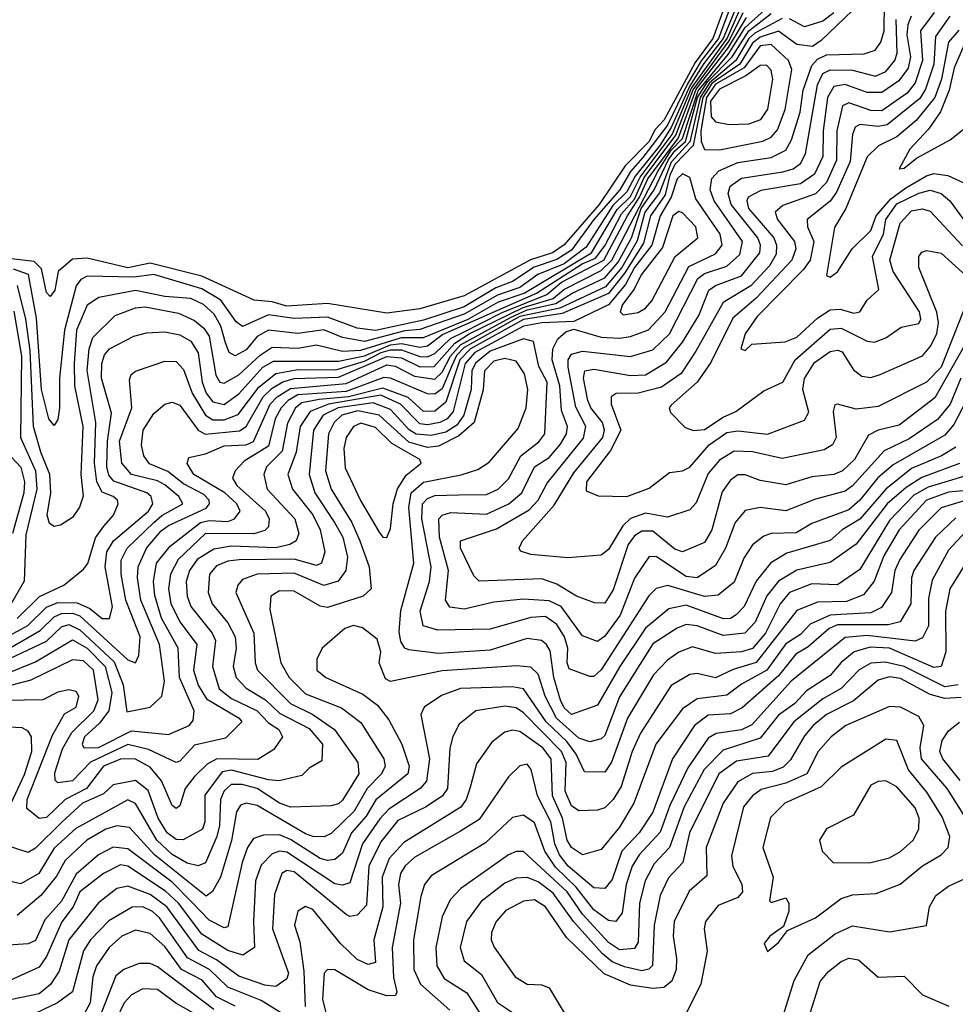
# Model space of a CAD drawing. Extents: x 1308313 to 1441400, y 959662 to 1036319.
# Tile 216 of 256: x 1316252 to 1318783, y 1026381 to 1029046. Entities that reach past the tile are written whole.
import ezdxf

# ---------------------------------------------------------------- set-up
doc = ezdxf.new("R2010")
doc.units = 0

msp = doc.modelspace()

# ---------------------------------------------------------------- linework, layer by layer
at = {"layer": '0CON10XD'}
for points in [[(1316225, 1027316.9), (1316325, 1027363.5), (1316365, 1027402.3), (1316385, 1027408.4), (1316415, 1027394.2), (1316508.1, 1027308.1), (1316532.5, 1027245), (1316542.1, 1027172.1), (1316605.5, 1027185), (1316637.1, 1027215), (1316643.5, 1027255), (1316630.7, 1027355), (1316579.5, 1027475), (1316570.7, 1027535), (1316572.6, 1027565), (1316595.5, 1027615), (1316635, 1027662.1), (1316655, 1027676.9), (1316756.8, 1027723.2), (1316765.6, 1027735), (1316765, 1027745.2), (1316750.3, 1027760.3), (1316695, 1027789.3), (1316652.6, 1027822.6), (1316603.5, 1027843.5), (1316587.8, 1027865), (1316581.4, 1027895), (1316586, 1027935), (1316615, 1027979.7), (1316644.8, 1028005.2), (1316665, 1028010.3), (1316685, 1028001.9), (1316734.7, 1027934.7), (1316753.5, 1027923.5), (1316847.2, 1027932.8), (1316865.2, 1027944.8), (1316910.4, 1028025), (1316935, 1028048.6), (1316964.4, 1028065.6), (1316995, 1028074.3), (1317115, 1028077.9), (1317245, 1028134.1), (1317285, 1028130.3), (1317335, 1028106.3), (1317373.2, 1028106.8), (1317429.7, 1028170.3), (1317467.9, 1028195), (1317613.8, 1028266.2), (1317695, 1028291.2), (1317724.4, 1028315.6), (1317825, 1028366.6), (1317854.1, 1028395), (1317978.4, 1028635), (1318015, 1028692), (1318045.6, 1028724.4), (1318087.3, 1028852.7), (1318168.8, 1028951.2), (1318215, 1029024.1), (1318285, 1029087.9)], [(1318805, 1028157.6), (1318727.7, 1028022.3), (1318631.4, 1027948.6), (1318575, 1027934.8), (1318548.6, 1027921.4), (1318510.8, 1027855), (1318477.8, 1027825), (1318455, 1027814.9), (1318395, 1027808.1), (1318325, 1027787), (1318255, 1027798.7), (1318215, 1027814), (1318195, 1027813.5), (1318175, 1027799.7), (1318152.6, 1027767.4), (1318125, 1027664.6), (1318105, 1027630.4), (1318045, 1027605.3), (1318025, 1027612.9), (1317965, 1027661.4), (1317935, 1027661.4), (1317915, 1027648.5), (1317898.5, 1027625), (1317857.6, 1027502.4), (1317835, 1027466.2), (1317807.1, 1027467.1), (1317758.2, 1027485), (1317705, 1027517.6), (1317665, 1027532.2), (1317495, 1027526.4), (1317480.4, 1027540.4), (1317444.4, 1027615), (1317444.7, 1027635), (1317542.5, 1027667.5), (1317630.5, 1027719.5), (1317654.7, 1027745.3), (1317678.9, 1027791.1), (1317777.4, 1027912.6), (1317783.4, 1027945), (1317757.1, 1027997.1), (1317736.2, 1028105), (1317736.4, 1028125), (1317745, 1028140), (1317775, 1028148.3), (1317905, 1028134), (1317965, 1028152.3), (1318010.5, 1028195), (1318086.6, 1028345), (1318105, 1028358.4), (1318165, 1028378.5), (1318200.3, 1028409.7), (1318207.5, 1028445), (1318131.3, 1028555), (1318120, 1028585), (1318124.5, 1028615.5), (1318143.8, 1028636.2), (1318195, 1028658.7), (1318285, 1028672.3), (1318325, 1028692.5), (1318340, 1028720), (1318363.6, 1028795), (1318371.6, 1028855), (1318395, 1028921.9), (1318410.9, 1028939.1), (1318435, 1028950.3), (1318537.2, 1028952.8), (1318566.9, 1028963.1), (1318582, 1028985), (1318590.5, 1029015), (1318591.9, 1029091.9)], [(1318156.5, 1029073.5), (1318127, 1028995), (1318079.9, 1028930.1), (1317995.9, 1028774.1), (1317971.3, 1028748.7), (1317953.9, 1028715), (1317889.8, 1028650.2), (1317819.6, 1028545), (1317725, 1028436), (1317693.5, 1028415), (1317634.3, 1028395.7), (1317455, 1028298.6), (1317335, 1028262.7), (1317245, 1028251.3), (1317085, 1028277.4), (1316975, 1028270.3), (1316935, 1028281.8), (1316886.5, 1028286.5), (1316745, 1028351.6), (1316605, 1028386.3), (1316545, 1028374.1), (1316435, 1028400.1), (1316395, 1028397.8), (1316356.1, 1028363.9), (1316346.8, 1028313.2), (1316335, 1028296.8), (1316325, 1028307.3), (1316311.1, 1028371.1), (1316291.2, 1028391.2), (1316115, 1028411.6)], [(1316196, 1027364), (1316273.8, 1027406.2), (1316325, 1027455.3), (1316355, 1027468.7), (1316407.6, 1027467.6), (1316442.2, 1027452.2), (1316475, 1027424.8), (1316495.5, 1027425), (1316503.3, 1027456.7), (1316483.4, 1027565), (1316487.9, 1027605), (1316505.7, 1027635), (1316600.5, 1027715), (1316612.7, 1027735), (1316607.5, 1027755), (1316595.8, 1027765), (1316506.4, 1027796.4), (1316493.2, 1027813.2), (1316487.8, 1027835), (1316489.8, 1027905), (1316500.4, 1027980.4), (1316473.4, 1028075), (1316474.4, 1028115), (1316481.6, 1028138.4), (1316494.8, 1028155), (1316560.7, 1028189.3), (1316595, 1028198.3), (1316645, 1028200.7), (1316685, 1028192.3), (1316715, 1028175.2), (1316735, 1028143.9), (1316745.8, 1028065), (1316756.6, 1028035), (1316775, 1028011.2), (1316805, 1028004.4), (1316845, 1028033.1), (1316910.1, 1028105), (1316938.7, 1028121.3), (1317115, 1028121.7), (1317185, 1028135.7), (1317255, 1028165.8), (1317285, 1028169.4), (1317335, 1028159.5), (1317355, 1028163), (1317396.4, 1028193.6), (1317650.7, 1028305), (1317774.3, 1028385), (1317809.7, 1028400.3), (1317835, 1028433.8), (1317880.1, 1028519.9), (1317915, 1028560), (1317941.6, 1028618.4), (1318027.2, 1028732.8), (1318074.5, 1028855.5), (1318171.8, 1028988.2), (1318209.3, 1029065)], [(1316215, 1027274.9), (1316295, 1027307.9), (1316395, 1027367.2), (1316435, 1027344.4), (1316483.6, 1027295), (1316501.7, 1027225), (1316493.7, 1027175), (1316468.2, 1027141.8), (1316427.4, 1027105), (1316421.1, 1027085), (1316425.3, 1027075.3), (1316465, 1027075.9), (1316555, 1027121.1), (1316655, 1027111.4), (1316710.4, 1027135), (1316721, 1027149), (1316723.7, 1027175), (1316684.7, 1027265), (1316681.2, 1027345), (1316635.8, 1027425.8), (1316617.6, 1027487.6), (1316614.3, 1027525), (1316621.9, 1027575), (1316659.2, 1027620.8), (1316741.4, 1027685), (1316765, 1027689.9), (1316815, 1027687.2), (1316833.4, 1027695), (1316848.3, 1027715), (1316839.4, 1027735), (1316806.8, 1027765), (1316723.3, 1027815), (1316705.4, 1027844.6), (1316709.5, 1027860.5), (1316755, 1027870.2), (1316805, 1027892.3), (1316865, 1027895.3), (1316885, 1027903.7), (1316929.4, 1028005), (1316948.4, 1028025), (1316985, 1028047.5), (1317135, 1028060.5), (1317245, 1028111.5), (1317268, 1028108), (1317320.5, 1028080.5), (1317375, 1028072.4), (1317395, 1028091.4), (1317417.9, 1028135), (1317444.7, 1028165.3), (1317580.2, 1028239.8), (1317625, 1028260.2), (1317702.8, 1028277.2), (1317746.4, 1028305), (1317835, 1028347.3), (1317871.1, 1028388.9), (1317907.4, 1028455), (1317933.9, 1028535), (1317968.8, 1028585), (1318006.8, 1028665), (1318025, 1028690.9), (1318053.7, 1028716.3), (1318086.2, 1028835), (1318112.7, 1028877.3), (1318179.4, 1028945), (1318225, 1029015), (1318285, 1029062)], [(1318170.7, 1029069.3), (1318143.1, 1028995), (1318096.1, 1028933.9), (1318058.5, 1028871.5), (1318005, 1028760.1), (1317937.6, 1028672.4), (1317904.8, 1028635), (1317875.8, 1028585), (1317805.6, 1028505), (1317745, 1028421.6), (1317705, 1028396.8), (1317644, 1028376), (1317585, 1028337), (1317540.3, 1028319.7), (1317455, 1028268.6), (1317345, 1028232.3), (1317214.6, 1028204.6), (1317165, 1028210.9), (1317085, 1028240.4), (1316995, 1028236.7), (1316925, 1028246.6), (1316855, 1028214.8), (1316838, 1028228), (1316796.3, 1028286.3), (1316745, 1028317.4), (1316615, 1028355.9), (1316561.5, 1028348.5), (1316435, 1028351.1), (1316417.4, 1028342.6), (1316404.5, 1028325.5), (1316373.2, 1028205), (1316360.1, 1028075), (1316359.5, 1027995), (1316355, 1027963.3), (1316345, 1027947.5), (1316331.2, 1027965), (1316311.2, 1028045), (1316297.4, 1028237.4), (1316275.6, 1028355.6), (1316235, 1028370.3)], [(1316245, 1027425.2), (1316305.9, 1027484.1), (1316371.2, 1027515), (1316425, 1027558.8), (1316436.1, 1027573.9), (1316457, 1027643), (1316479.6, 1027675), (1316506.2, 1027705), (1316518.8, 1027735), (1316516.7, 1027745), (1316504.9, 1027754.9), (1316475, 1027767.1), (1316461, 1027795), (1316454.8, 1027845), (1316458.1, 1027955), (1316434.3, 1028095.7), (1316440.5, 1028155), (1316450.3, 1028185), (1316510.4, 1028245), (1316565, 1028266.1), (1316591.8, 1028268.2), (1316681.6, 1028251.6), (1316725, 1028231.1), (1316750.3, 1028210.3), (1316765, 1028188.9), (1316783.2, 1028083.2), (1316793.9, 1028065), (1316805, 1028061.8), (1316845, 1028084), (1316902.4, 1028137.6), (1316935, 1028158.9), (1317005, 1028156.2), (1317055, 1028165.3), (1317125, 1028148.7), (1317175, 1028150.9), (1317285, 1028185.6), (1317344.4, 1028185.6), (1317465, 1028235.3), (1317547.7, 1028282.3), (1317616.5, 1028305), (1317798.7, 1028415), (1317868.3, 1028531.7), (1317905, 1028566.6), (1317930.5, 1028619.5), (1318017, 1028735), (1318069.7, 1028860.3), (1318166.3, 1028995), (1318201.5, 1029075)], [(1318188.4, 1029075), (1318155.7, 1028995), (1318102.8, 1028927.2), (1318065, 1028866.3), (1318015, 1028753.6), (1317983.6, 1028705), (1317917.6, 1028622.4), (1317895, 1028580), (1317857.1, 1028542.9), (1317785, 1028429.7), (1317725, 1028384.9), (1317653.9, 1028356.1), (1317605, 1028320.8), (1317545, 1028300.4), (1317455, 1028248.2), (1317335, 1028206.8), (1317293.9, 1028203.9), (1317185, 1028174.7), (1317125.5, 1028185.5), (1317075, 1028206.1), (1317005, 1028195.9), (1316925, 1028205.7), (1316895, 1028188.1), (1316865, 1028152.1), (1316835, 1028136), (1316818.9, 1028145), (1316808.7, 1028171.3), (1316796.5, 1028216.5), (1316778.3, 1028248.3), (1316749.4, 1028275), (1316715, 1028290.6), (1316645, 1028296.1), (1316565, 1028312.4), (1316466, 1028294), (1316435, 1028273), (1316405.8, 1028205), (1316399.9, 1028115), (1316400.8, 1028055), (1316423.3, 1027945), (1316417.6, 1027815), (1316423.6, 1027756.4), (1316414, 1027726), (1316395, 1027698.5), (1316362.6, 1027677.4), (1316345, 1027673.5), (1316332.5, 1027682.5), (1316326.6, 1027705), (1316336.6, 1027765), (1316333.9, 1027815), (1316309.3, 1027875), (1316289.8, 1027945), (1316280.2, 1028150.2), (1316268.6, 1028235), (1316246.1, 1028326.1)], [(1318505, 1029070.5), (1318420.6, 1028989.4), (1318396.6, 1028973.4), (1318355, 1028978.5), (1318305, 1029014.5), (1318255, 1028998.6), (1318235, 1028982.1), (1318200.1, 1028925), (1318141.1, 1028885), (1318125, 1028872.5), (1318100.5, 1028835), (1318074.6, 1028705), (1318025, 1028653.3), (1318010.8, 1028625), (1317998.5, 1028571.5), (1317958.7, 1028515), (1317939.5, 1028440.5), (1317889.2, 1028360.8), (1317845, 1028304.1), (1317719.7, 1028250.3), (1317615, 1028234.3), (1317472, 1028155), (1317442.6, 1028125), (1317405, 1028010.1), (1317375, 1027986.2), (1317345, 1027985.6), (1317303, 1028023), (1317235, 1028048.4), (1317142, 1028025), (1317062.3, 1028017.7), (1317015, 1028009), (1316998.2, 1027995), (1316976.5, 1027953.5), (1316962.1, 1027877.9), (1316919.7, 1027835), (1316912.2, 1027815), (1316921.6, 1027775), (1316996.1, 1027695), (1317007.1, 1027655), (1317000.5, 1027635), (1316983.2, 1027625), (1316945, 1027616.5), (1316825, 1027620.8), (1316777.6, 1027612.4), (1316732, 1027585), (1316711.3, 1027555), (1316702.9, 1027525), (1316705.4, 1027485), (1316715, 1027457.6), (1316772.8, 1027385), (1316781.7, 1027365), (1316773.4, 1027295), (1316792.1, 1027235), (1316825, 1027208.1), (1316895, 1027174.9), (1316925, 1027142.2), (1316953.3, 1027125), (1316963.3, 1027105), (1316939.7, 1027070.3), (1316896.4, 1027043.6), (1316785.2, 1027044.8), (1316759.1, 1027030.9), (1316725, 1026997.1)], [(1318664.4, 1029055), (1318655, 1029031.8), (1318652.1, 1029005), (1318662.2, 1028945), (1318655.8, 1028914.2), (1318630.2, 1028879.8), (1318585, 1028848.1), (1318545, 1028848.1), (1318485, 1028870.4), (1318454.8, 1028865), (1318437.7, 1028835), (1318425.7, 1028745), (1318425.1, 1028675), (1318402.8, 1028627.2), (1318365, 1028601), (1318256.8, 1028583.2), (1318223.3, 1028565), (1318219, 1028555), (1318223.9, 1028535), (1318292.3, 1028455), (1318299.8, 1028435), (1318299.1, 1028410.9), (1318280.4, 1028379.6), (1318230.5, 1028325), (1318155, 1028280.2), (1318081.4, 1028148.6), (1318041.8, 1028088.2), (1317988.9, 1028051.1), (1317925, 1028034.6), (1317866.2, 1028033.8), (1317852.5, 1028025), (1317852, 1028005), (1317878.2, 1027935), (1317850.8, 1027879.2), (1317785.9, 1027795), (1317785, 1027770.8), (1317817, 1027757), (1317894.7, 1027754.7), (1317955, 1027777.6), (1318009.9, 1027820.1), (1318045, 1027824.6), (1318065, 1027834.2), (1318117.1, 1027895), (1318165, 1027928.1), (1318195, 1027932.4), (1318275, 1027923.6), (1318375, 1027961.3), (1318386.7, 1027983.3), (1318371.2, 1028045), (1318375.7, 1028074.3), (1318402.2, 1028117.8), (1318445, 1028147.2), (1318465, 1028151.1), (1318476.9, 1028146.9), (1318508.3, 1028098.3), (1318530.4, 1028080.4), (1318555, 1028077.2), (1318580, 1028085), (1318695, 1028135.7), (1318717.4, 1028162.6), (1318733.8, 1028196.2), (1318738.3, 1028225), (1318733.6, 1028253.6), (1318684.3, 1028375), (1318684.6, 1028405), (1318693.2, 1028416.8), (1318705, 1028420.8), (1318745, 1028413.5), (1318822.9, 1028342.9)], [(1318726.3, 1029065), (1318689.1, 1029015), (1318694.6, 1028935), (1318675.2, 1028874.8), (1318653.2, 1028846.8), (1318585, 1028799.2), (1318555, 1028800), (1318495, 1028820.5), (1318477.9, 1028812.1), (1318462.6, 1028745), (1318462.3, 1028665), (1318435, 1028604.8), (1318405, 1028574.4), (1318316.9, 1028543.1), (1318295.7, 1028525), (1318302.5, 1028505), (1318348.2, 1028445), (1318351.7, 1028425), (1318341, 1028395), (1318245, 1028291.5), (1318181.9, 1028238.1), (1318122.2, 1028117.8), (1318085.1, 1028064.9), (1318015, 1028002.2), (1318009.6, 1027995), (1318012.7, 1027982.7), (1318052.1, 1027942.1), (1318075, 1027933.6), (1318105, 1027936.8), (1318155, 1027969.8), (1318190, 1027985), (1318265, 1028041.1), (1318316.4, 1028065), (1318349.9, 1028125), (1318445, 1028208), (1318475, 1028211.1), (1318545, 1028175.2), (1318565, 1028172.6), (1318595, 1028184.2), (1318636.9, 1028213.1), (1318685, 1028223.4), (1318690, 1028235), (1318686.3, 1028255), (1318615, 1028364.2), (1318606.2, 1028395), (1318634.3, 1028495), (1318665, 1028528.6), (1318693.9, 1028533.9), (1318715, 1028527.3), (1318803.2, 1028433.2)], [(1318768.9, 1029055), (1318729.7, 1029000.3), (1318725.4, 1028925), (1318702.7, 1028857.3), (1318687.7, 1028832.3), (1318598.7, 1028761.3), (1318575, 1028756.2), (1318525, 1028762.2), (1318512, 1028755), (1318504.9, 1028735), (1318498.6, 1028661.4), (1318461.5, 1028578.5), (1318445, 1028554.3), (1318382.5, 1028505), (1318383.8, 1028485), (1318400.9, 1028445), (1318390.6, 1028395), (1318371.6, 1028368.4), (1318247.4, 1028242.6), (1318215.3, 1028195), (1318203.2, 1028155), (1318215, 1028150.6), (1318232.5, 1028167.5), (1318323.5, 1028173.5), (1318355, 1028186.3), (1318411, 1028239), (1318445, 1028259.9), (1318472.2, 1028262.2), (1318509, 1028251), (1318525, 1028254.7), (1318545, 1028286.4), (1318576.7, 1028315), (1318559, 1028405), (1318589.4, 1028465), (1318595.1, 1028505), (1318625, 1028547.1), (1318685, 1028576.4), (1318715, 1028584.6), (1318745, 1028575.1), (1318768.4, 1028555), (1318805.7, 1028505)], [(1318455, 1029064.3), (1318425, 1029041.5), (1318375, 1029026.1), (1318335, 1029048.1)], [(1316186.7, 1027323.3), (1316307.8, 1027392.2), (1316345, 1027429.3), (1316365, 1027438.6), (1316395, 1027439.5), (1316415, 1027432.2), (1316545, 1027313.4), (1316565, 1027304.7), (1316574.8, 1027325.2), (1316578.2, 1027375), (1316539.7, 1027475), (1316526.8, 1027545), (1316526.9, 1027583.1), (1316542.7, 1027615), (1316615.3, 1027684.7), (1316636.6, 1027703.4), (1316693.1, 1027735), (1316682.9, 1027755), (1316645, 1027787.1), (1316625, 1027797.8), (1316555, 1027814.4), (1316528.8, 1027845), (1316522, 1027905), (1316555.2, 1027995), (1316549.1, 1028070.9), (1316554, 1028085), (1316565, 1028093.9), (1316645, 1028121.7), (1316675, 1028120.6), (1316695, 1028099.1), (1316718.4, 1028035), (1316754.9, 1027974.9), (1316775, 1027962.5), (1316805, 1027962.6), (1316843.3, 1027976.7), (1316899, 1028051), (1316945, 1028088), (1317005, 1028099.1), (1317107.6, 1028097.6), (1317185, 1028121.1), (1317229.7, 1028145), (1317255, 1028151.7), (1317285, 1028151.9), (1317335, 1028133.7), (1317355, 1028133.2), (1317375, 1028142.3), (1317417.4, 1028182.6), (1317450.7, 1028199.3), (1317557, 1028253), (1317678.6, 1028301.4), (1317718.1, 1028335), (1317832.4, 1028395), (1317896.1, 1028515), (1317929.3, 1028565), (1317951.6, 1028615), (1318034.5, 1028725.5), (1318082.7, 1028857.3), (1318169.8, 1028970.2), (1318218.4, 1029051.6)], [(1318315, 1029049), (1318241.2, 1029008.8), (1318225, 1028994.2), (1318189.4, 1028935), (1318118.7, 1028875), (1318092.9, 1028835), (1318065.3, 1028714.7), (1318015, 1028660.4), (1317982.8, 1028577.2), (1317943.2, 1028525), (1317922.6, 1028447.4), (1317881.1, 1028375), (1317837.1, 1028322.9), (1317713.1, 1028265), (1317605, 1028242), (1317455, 1028158.2), (1317433.7, 1028136.3), (1317420.9, 1028109.1)], [(1318805, 1028256.1), (1318745.1, 1028105), (1318705, 1028064.5), (1318575, 1027999), (1318515, 1027991.9), (1318465, 1028005.4), (1318457.2, 1028002.8), (1318452.7, 1027985), (1318461.2, 1027915), (1318450.7, 1027895), (1318428.5, 1027881.5), (1318315, 1027858), (1318235, 1027875.7), (1318185, 1027877.6), (1318145, 1027853.7), (1318115, 1027817.1), (1318082.2, 1027737.8), (1318065, 1027719.3), (1318005, 1027699), (1317945, 1027709.9), (1317904.3, 1027695.7), (1317884.2, 1027675.8), (1317845, 1027612.1), (1317825, 1027596.2), (1317735, 1027589.1), (1317635, 1027598.1), (1317607.2, 1027607.2), (1317603.3, 1027615), (1317612.7, 1027635), (1317698.3, 1027731.7), (1317751.1, 1027818.9), (1317830, 1027915), (1317834.2, 1027935), (1317828.6, 1027955), (1317797.3, 1027995), (1317789.3, 1028015), (1317777.5, 1028075), (1317781.2, 1028095), (1317805, 1028099.9), (1317905, 1028082.2), (1317945, 1028084.1), (1318001.6, 1028118.4), (1318045, 1028173), (1318089.8, 1028245), (1318116.9, 1028313.1), (1318135, 1028326), (1318205, 1028352.4), (1318254.6, 1028415), (1318256.5, 1028435), (1318249.1, 1028455), (1318177.3, 1028545), (1318169.2, 1028575), (1318174.6, 1028595.4), (1318205, 1028616.9), (1318316.5, 1028633.5), (1318345, 1028642.2), (1318365, 1028656), (1318377.9, 1028682.1), (1318410.4, 1028869.6), (1318425, 1028900), (1318445, 1028909.4), (1318505, 1028909.2), (1318567.4, 1028892.6), (1318595, 1028905.2), (1318619.6, 1028935), (1318626.1, 1028955), (1318623.7, 1029046.3)], [(1318792.7, 1029017.3), (1318765.1, 1028985), (1318745.8, 1028885), (1318727.9, 1028835), (1318677.1, 1028772.9), (1318625, 1028728.1), (1318575.7, 1028704.3), (1318545.3, 1028674.7), (1318487.4, 1028535), (1318456.9, 1028483.1), (1318435, 1028353.3), (1318445, 1028348.9), (1318465, 1028363.2), (1318504.2, 1028425), (1318554.4, 1028475), (1318569, 1028515), (1318609.1, 1028560.9), (1318649.9, 1028590.1), (1318705, 1028623.2), (1318725, 1028629.1), (1318763.6, 1028623.6), (1318806, 1028604)], [(1318828.1, 1029025), (1318780.5, 1028915), (1318767.2, 1028855), (1318743.7, 1028796.3), (1318711.1, 1028748.9), (1318660.7, 1028695), (1318631.5, 1028641.5), (1318645, 1028643.8), (1318678.8, 1028671.2), (1318769.4, 1028720.6), (1318805, 1028748.5)], [(1318145, 1028693.6), (1318263, 1028717), (1318285, 1028727.2), (1318302.6, 1028747.4), (1318322.8, 1028802.8), (1318341, 1028911), (1318332.3, 1028935), (1318285, 1028978.6), (1318255, 1028974.5), (1318211.8, 1028915), (1318135, 1028870.6), (1318109.8, 1028835), (1318095.1, 1028745.1), (1318095.6, 1028715.6), (1318105, 1028694.2), (1318145, 1028693.6)], [(1318171.6, 1028761.6), (1318225, 1028763.4), (1318257, 1028775), (1318276.6, 1028803.4), (1318289.4, 1028885), (1318285, 1028908.5), (1318272.7, 1028922.7), (1318255, 1028921.8), (1318216.6, 1028893.4), (1318145, 1028857.3), (1318121.2, 1028825), (1318122.8, 1028782.8), (1318135, 1028768.7), (1318171.6, 1028761.6)], [(1318798, 1028075), (1318769.5, 1028005), (1318735, 1027963.9), (1318658.5, 1027911.5), (1318591, 1027879), (1318505, 1027783.9), (1318485, 1027769.4), (1318405, 1027748.2), (1318325, 1027716.6), (1318255, 1027725.6), (1318215, 1027717.5), (1318188.1, 1027685), (1318161.5, 1027615), (1318135, 1027568.4), (1318085, 1027534.9), (1318055, 1027538.8), (1317975, 1027592.1), (1317955, 1027592.5), (1317915.6, 1027534.4), (1317876.3, 1027433.7), (1317835, 1027376.9), (1317815, 1027363), (1317775, 1027377.9), (1317717.1, 1027457.1), (1317685, 1027472.7), (1317615, 1027477.7), (1317535, 1027469.4), (1317455, 1027449.9), (1317415.9, 1027455.9), (1317404.4, 1027475), (1317412.1, 1027555), (1317387.7, 1027645), (1317385.7, 1027695), (1317395.4, 1027705), (1317418.6, 1027711.4), (1317515, 1027707.6), (1317575.2, 1027735), (1317610.4, 1027765), (1317644.8, 1027835), (1317685, 1027861.1), (1317715, 1027896.6), (1317731.4, 1027925), (1317733.8, 1027945), (1317718, 1027988), (1317713.1, 1028055), (1317692.9, 1028125), (1317694.9, 1028155.1), (1317708.3, 1028181.7), (1317729.5, 1028200.5), (1317751.7, 1028208.3), (1317825, 1028186.2), (1317875, 1028183.5), (1317905, 1028187.8), (1317953.7, 1028206.3), (1317998.6, 1028255), (1318062.4, 1028377.6), (1318135, 1028412.2), (1318153, 1028435), (1318146.8, 1028465), (1318081, 1028561), (1318065, 1028618.2), (1318045, 1028628.5), (1318030.5, 1028615), (1318014.8, 1028565), (1317985.2, 1028515), (1317962.3, 1028435), (1317915, 1028374.7), (1317891.1, 1028328.9), (1317845, 1028273.5), (1317751.1, 1028228.9), (1317665.1, 1028225.1), (1317615, 1028215.9), (1317483.1, 1028145), (1317457, 1028115), (1317425.1, 1027985), (1317409, 1027965), (1317388.6, 1027955), (1317355, 1027949), (1317335, 1027952.1), (1317282.1, 1028005), (1317229.2, 1028029.2), (1317087.3, 1028005), (1317037.8, 1027985), (1317010.8, 1027945), (1317000.1, 1027875), (1316977.7, 1027815), (1316990.4, 1027775), (1317045, 1027705.5), (1317065.4, 1027665), (1317077.9, 1027605), (1317068.9, 1027575), (1317055, 1027568.5), (1316995.1, 1027585.1), (1316846.1, 1027583.9), (1316815, 1027580.3), (1316785, 1027567.3), (1316766, 1027545), (1316761.8, 1027495), (1316773, 1027465), (1316815, 1027413.4), (1316835.4, 1027375), (1316837.8, 1027345), (1316829.5, 1027295), (1316837.8, 1027265), (1316865, 1027236.1), (1316917.1, 1027205), (1316955, 1027168.6), (1317035, 1027127.3), (1317070.9, 1027085), (1317069.9, 1027040.1), (1317035, 1027020), (1317015, 1027000.5), (1316954.1, 1026985.9), (1316925, 1026988.1), (1316825.5, 1027014.5), (1316800.1, 1027009.9), (1316753.2, 1026946.8), (1316753.1, 1026875), (1316746.4, 1026855), (1316694, 1026826), (1316675, 1026826.5), (1316651.2, 1026845), (1316627.1, 1026885), (1316599.7, 1026959.7), (1316565, 1026986.4), (1316505.4, 1026974.6), (1316479.1, 1026950.9), (1316422, 1026925), (1316366.1, 1026873.9), (1316295, 1026803.7), (1316275, 1026791.4), (1316219.4, 1026809.4)], [(1317885, 1028246.7), (1317925, 1028253.5), (1317945, 1028265.2), (1317962.2, 1028285), (1318025.6, 1028404.4), (1318086.7, 1028455), (1318081, 1028485), (1318045, 1028522.4), (1318035, 1028526.3), (1318019, 1028515), (1317991.3, 1028428.7), (1317933.8, 1028355), (1317914.2, 1028315.8), (1317883.2, 1028275), (1317876.7, 1028255), (1317885, 1028246.7)], [(1316236.3, 1028256.3), (1316257.1, 1028135), (1316254.5, 1027915), (1316295.1, 1027825), (1316298.4, 1027775), (1316268.5, 1027651.5), (1316263.9, 1027526.1), (1316200.6, 1027415)], [(1318834.8, 1028055.2), (1318779.7, 1027950.3), (1318755, 1027920.7), (1318615, 1027841.1), (1318574, 1027806), (1318525, 1027745.1), (1318495, 1027719.3), (1318395, 1027681.8), (1318352.8, 1027657.2), (1318285.4, 1027654.6), (1318265, 1027647.9), (1318235, 1027624.7), (1318211.6, 1027588.4), (1318185, 1027523.1), (1318142.2, 1027487.8), (1318105, 1027484.9), (1318005.5, 1027514.5), (1317973.8, 1027506.2), (1317954, 1027486), (1317825, 1027285.6), (1317805, 1027268.1), (1317795, 1027267.8), (1317738.3, 1027288.3), (1317733.4, 1027305), (1317735.4, 1027345), (1317726.5, 1027375), (1317705, 1027408.7), (1317675, 1027430), (1317635, 1027427.9), (1317525, 1027396), (1317383.3, 1027393.3), (1317343.3, 1027405), (1317336, 1027445), (1317360.4, 1027525), (1317365.1, 1027565), (1317340.2, 1027695), (1317341.9, 1027735), (1317355, 1027750), (1317375, 1027758), (1317440.1, 1027759.9), (1317515, 1027760.7), (1317547, 1027775), (1317575, 1027803), (1317608, 1027865), (1317656.9, 1027903.1), (1317672.8, 1027925), (1317679.4, 1028065), (1317657, 1028107), (1317641.9, 1028175), (1317615, 1028181.5), (1317525, 1028148.8), (1317485, 1028115.9), (1317475.7, 1028095), (1317473.7, 1028045), (1317453.6, 1027975), (1317435, 1027947.8), (1317405, 1027928.9), (1317365, 1027919.8), (1317325, 1027923.9), (1317306, 1027936), (1317255, 1027990.4), (1317208.2, 1028008.2), (1317113.5, 1027995), (1317073.3, 1027975), (1317047.2, 1027935), (1317034.9, 1027815), (1317050.4, 1027765), (1317103.4, 1027685), (1317126, 1027645), (1317138.6, 1027591.4), (1317134.4, 1027555), (1317113.7, 1027526.3), (1317075, 1027514.1), (1316995, 1027547.6), (1316895, 1027544.9), (1316855, 1027530.5), (1316842.3, 1027515), (1316837.2, 1027495), (1316885.9, 1027385), (1316889.2, 1027305), (1316895.2, 1027285), (1316984.5, 1027195), (1317045.3, 1027165.3), (1317103.8, 1027125), (1317167, 1027035), (1317169.2, 1027005), (1317125, 1026933), (1317115, 1026923.3), (1317095, 1026918.1), (1316985, 1026914.2), (1316955, 1026925.6), (1316895, 1026964.6), (1316854.3, 1026975.7), (1316824.1, 1026975.9), (1316805, 1026958.6), (1316795.3, 1026935), (1316792.5, 1026865), (1316785.4, 1026834.6), (1316755, 1026763.8), (1316735, 1026755.2), (1316705, 1026762.7), (1316665, 1026786.7), (1316623, 1026825), (1316565, 1026923.9), (1316545, 1026933.8), (1316403.7, 1026856.3), (1316345, 1026803.3), (1316304.3, 1026735), (1316255, 1026707.3), (1316166.4, 1026726.4)], [(1317622.2, 1027995), (1317627.2, 1028045), (1317617.4, 1028087.4), (1317595, 1028121.5), (1317565, 1028128.8), (1317535, 1028121.1), (1317509.6, 1028095), (1317506.4, 1028043.6), (1317481.5, 1027955), (1317440.4, 1027919.6), (1317385, 1027891.5), (1317355, 1027887.7), (1317305, 1027902.6), (1317224.8, 1027975), (1317166.6, 1027986.6), (1317123.7, 1027975), (1317102.9, 1027955), (1317087.8, 1027925), (1317079.4, 1027825), (1317094.6, 1027775), (1317150.6, 1027685), (1317172.2, 1027635), (1317197.2, 1027565), (1317202.7, 1027505), (1317181.5, 1027485), (1317085, 1027454.4), (1317065, 1027458.7), (1316995, 1027499), (1316955, 1027499.6), (1316932, 1027485), (1316929.3, 1027449.3), (1316958.8, 1027305), (1316981.2, 1027265), (1317025, 1027221.3), (1317122.9, 1027182.9), (1317175, 1027143.6), (1317237.7, 1027045), (1317241.2, 1027025), (1317231.4, 1027005), (1317192.1, 1026965), (1317156.7, 1026903.3), (1317095, 1026843.5), (1317076, 1026834), (1317045, 1026834.9), (1317025, 1026842.4), (1316895, 1026918.5), (1316865, 1026925.4), (1316849.9, 1026920.1), (1316838.4, 1026901.6), (1316825.5, 1026824.5), (1316795.1, 1026724.9), (1316773.6, 1026686.4), (1316756.8, 1026673.2), (1316616.8, 1026785), (1316549.6, 1026859.6), (1316515, 1026864.3), (1316485, 1026854.6), (1316434.1, 1026825), (1316375, 1026769.6), (1316352.1, 1026727.9), (1316309.2, 1026675), (1316245, 1026621.2)], [(1317420.9, 1028109.1), (1317395, 1028046.2), (1317375, 1028031.8), (1317355, 1028032.6), (1317255, 1028075.3), (1317236.9, 1028076.9), (1317135, 1028039.5), (1317005, 1028029.9), (1316978.2, 1028015), (1316959.9, 1027995), (1316943.5, 1027965), (1316925, 1027891.3), (1316859.3, 1027850.7), (1316835.3, 1027825), (1316827.7, 1027805), (1316839.3, 1027785), (1316916.7, 1027715), (1316926.6, 1027695), (1316925, 1027672.7), (1316915, 1027663), (1316885.5, 1027654.5), (1316755, 1027655.3), (1316681.1, 1027585), (1316660.5, 1027545), (1316655.1, 1027505), (1316661.2, 1027465), (1316685.9, 1027415), (1316731.4, 1027355), (1316721.9, 1027285), (1316735, 1027244.7), (1316757.8, 1027207.8), (1316846.2, 1027155), (1316853.5, 1027145), (1316808.6, 1027101.4), (1316725, 1027082.6), (1316685, 1027038.8), (1316675, 1027035.3), (1316600.4, 1027070.4), (1316545, 1027084.4), (1316443.4, 1027036.6), (1316395, 1026985.2), (1316355, 1026980.5), (1316347.7, 1026987.7), (1316347.6, 1027007.6), (1316368, 1027072), (1316393.4, 1027116.6), (1316452.7, 1027175), (1316464.3, 1027205), (1316452.2, 1027285), (1316425, 1027310.1), (1316395, 1027312.7), (1316281.8, 1027258.2), (1316195.7, 1027235.7)], [(1318785, 1027889), (1318746.1, 1027865), (1318665, 1027830.5), (1318595, 1027775.3), (1318525, 1027693.9), (1318477.4, 1027665), (1318445, 1027636.1), (1318328, 1027602), (1318284.2, 1027575.8), (1318244.4, 1027525.6), (1318212.4, 1027457.6), (1318190.7, 1027435), (1318175, 1027425.2), (1318156.3, 1027423.7), (1318055, 1027460.8), (1318008.6, 1027451.4), (1317945, 1027398.9), (1317875.8, 1027295), (1317815, 1027190), (1317745, 1027165.2), (1317725, 1027183.3), (1317715, 1027203.8), (1317696.8, 1027265), (1317687.2, 1027337.2), (1317677.4, 1027355), (1317663.6, 1027365), (1317625, 1027370.8), (1317525, 1027339.3), (1317385, 1027330.6), (1317305, 1027339.8), (1317294.2, 1027345), (1317283.1, 1027363.1), (1317279.1, 1027389.1), (1317283.2, 1027446.8), (1317318.1, 1027575), (1317305.1, 1027725), (1317311.4, 1027765), (1317345, 1027794.1), (1317446.6, 1027813.4), (1317491.6, 1027828.4), (1317522.1, 1027847.9), (1317600.6, 1027939.4), (1317622.2, 1027995)], [(1317245, 1027644.4), (1317255, 1027668.8), (1317262.3, 1027735), (1317274.1, 1027775.9), (1317297.5, 1027812.5), (1317337.9, 1027845), (1317334.6, 1027855), (1317259, 1027899), (1317215, 1027941.8), (1317175, 1027953.4), (1317155, 1027944.8), (1317135.5, 1027915), (1317129.3, 1027885), (1317132.4, 1027832.4), (1317174.1, 1027744.1), (1317225, 1027658.8), (1317235, 1027645.5), (1317245, 1027644.4)], [(1316217.2, 1027875), (1316255, 1027834.4), (1316265.4, 1027795), (1316263.1, 1027765), (1316233, 1027655)], [(1318795, 1027844.2), (1318693.1, 1027806.9), (1318650.6, 1027779.4), (1318598.8, 1027735), (1318515, 1027626.5), (1318445, 1027576.8), (1318425, 1027572.2), (1318355, 1027555.6), (1318305, 1027526.3), (1318273.7, 1027486.3), (1318242.2, 1027415), (1318214.1, 1027385), (1318155, 1027379.2), (1318085, 1027405.4), (1318055, 1027408.4), (1318030.8, 1027399.2), (1317965, 1027356.2), (1317875, 1027212.6), (1317835, 1027108), (1317825, 1027099.5), (1317795, 1027091.3), (1317765, 1027101.3), (1317704.4, 1027155), (1317673.5, 1027215), (1317655, 1027274.7), (1317635, 1027293.3), (1317597.2, 1027297.2), (1317395, 1027283), (1317255, 1027254.1), (1317241.5, 1027261.5), (1317224.7, 1027305), (1317229.2, 1027335), (1317218.9, 1027368.9), (1317179.9, 1027399.9), (1317155, 1027405.7), (1317132.2, 1027397.8), (1317070.4, 1027345), (1317056.2, 1027315), (1317055.6, 1027285), (1317080, 1027265), (1317180.1, 1027220.1), (1317220, 1027190), (1317250.9, 1027150.9), (1317286.4, 1027085), (1317305.4, 1027025), (1317301.9, 1027005), (1317215.9, 1026934.1), (1317189.7, 1026890.3), (1317149.7, 1026845), (1317125, 1026789.7), (1317105, 1026772.5), (1317085, 1026769.7), (1317065, 1026775.4), (1316985, 1026827.1), (1316955, 1026839.4), (1316911.7, 1026838.3), (1316885, 1026829.6), (1316868.6, 1026805), (1316854.2, 1026765), (1316815, 1026590.7), (1316805, 1026587.5), (1316765, 1026608.4), (1316717.5, 1026657.5), (1316665, 1026711.8), (1316545, 1026801.9), (1316505, 1026805.7), (1316465, 1026785.2), (1316405, 1026732.8), (1316365, 1026660.2), (1316320.5, 1026609.5), (1316295, 1026553.9), (1316275, 1026544.5), (1316165, 1026537.5)], [(1318856.7, 1027825), (1318709.5, 1027780.5), (1318671.5, 1027758.5), (1318605, 1027690.4), (1318525, 1027557.6), (1318465, 1027515.9), (1318395, 1027518.6), (1318335, 1027495.1), (1318309.8, 1027465), (1318270, 1027385), (1318235, 1027343.4), (1318205, 1027334.9), (1318135, 1027330.2), (1318072, 1027348), (1318035, 1027333.9), (1318005, 1027312.5), (1317967.2, 1027272.8), (1317896.4, 1027155), (1317853.5, 1027036.5), (1317835, 1027009.5), (1317780.3, 1027010.3), (1317757.4, 1027057.4), (1317732.4, 1027092.4), (1317676.5, 1027145), (1317614.9, 1027234.9), (1317585, 1027240.1), (1317445.1, 1027235.1), (1317393.1, 1027216.9), (1317346.2, 1027185), (1317337.4, 1027165), (1317361.1, 1027045), (1317353, 1026985), (1317335.2, 1026965), (1317251.1, 1026908.9), (1317226.9, 1026883.1), (1317179.3, 1026815), (1317145, 1026709.7), (1317125, 1026703), (1317105, 1026707.2), (1316975, 1026792.3), (1316955, 1026795.4), (1316935, 1026788.4), (1316905, 1026757.6), (1316889.9, 1026715), (1316884.3, 1026605), (1316887.3, 1026535), (1316855.8, 1026514.2), (1316815, 1026526.1), (1316745, 1026570.3), (1316681.6, 1026655), (1316647, 1026687), (1316545, 1026754.9), (1316525, 1026758.6), (1316478.4, 1026735), (1316415, 1026685.2), (1316397, 1026645), (1316366.4, 1026603.6), (1316325, 1026510.3), (1316305, 1026481), (1316225, 1026445.5)], [(1318872.8, 1027777.2), (1318765, 1027766.9), (1318705.2, 1027745), (1318631.9, 1027665), (1318590.3, 1027595), (1318564, 1027526), (1318535, 1027489.4), (1318489.3, 1027470.7), (1318410.9, 1027469.1), (1318355, 1027446.2), (1318245, 1027305.5), (1318182.8, 1027287.2), (1318135, 1027264.8), (1318085, 1027275.8), (1318065, 1027273.5), (1318015, 1027243.9), (1317931.7, 1027115), (1317908.9, 1027065), (1317879.3, 1026970.7), (1317858.1, 1026935), (1317835, 1026912.8), (1317815, 1026905.8), (1317765, 1026904.7), (1317745, 1026917.6), (1317727.6, 1026957.6), (1317730.2, 1027035), (1317718.1, 1027065), (1317615, 1027169.9), (1317595, 1027183.1), (1317565, 1027188), (1317486.5, 1027175), (1317441.4, 1027138.6), (1317424.1, 1027105.9), (1317415.8, 1027074.2), (1317409.9, 1026965), (1317395.6, 1026945), (1317352, 1026915), (1317275, 1026877.9), (1317229.6, 1026820.4), (1317197.1, 1026755), (1317190.7, 1026649.3), (1317165, 1026621.9), (1317145, 1026618.6), (1317135, 1026623.7), (1316995, 1026739.1), (1316975, 1026742.9), (1316961.3, 1026735), (1316941.9, 1026678.1), (1316936.4, 1026585), (1316979.4, 1026465), (1316975, 1026450), (1316945, 1026428.9), (1316915, 1026432.6), (1316845, 1026457), (1316785, 1026501.1), (1316736.6, 1026526.6), (1316650.1, 1026645), (1316605, 1026677.9), (1316545, 1026700.4), (1316515, 1026694.1), (1316464.9, 1026655.1), (1316385.1, 1026555), (1316359.1, 1026470.9), (1316335.6, 1026434.4), (1316305, 1026409), (1316205, 1026388.8)], [(1318805, 1027742.4), (1318745.2, 1027724.8), (1318685, 1027663.7), (1318633, 1027585), (1318619.4, 1027555), (1318610.5, 1027495), (1318583.7, 1027455), (1318555, 1027440.4), (1318473.8, 1027436.2), (1318445, 1027433.6), (1318390.4, 1027409.6), (1318365, 1027381.3), (1318325, 1027356.4), (1318273.6, 1027285), (1318205, 1027247.6), (1318165, 1027217.5), (1318085, 1027207.2), (1318045, 1027180.2), (1317973.5, 1027085), (1317913.5, 1026925), (1317875, 1026860), (1317825, 1026799.4), (1317775, 1026785.8), (1317744.9, 1026805), (1317733.6, 1026825), (1317720.4, 1026885), (1317693.8, 1026945), (1317689.8, 1027045), (1317667.3, 1027075), (1317605, 1027119), (1317585, 1027123), (1317565, 1027117.7), (1317529.8, 1027090.2), (1317488, 1027032), (1317469.8, 1026965), (1317460.2, 1026935), (1317445.5, 1026914.5), (1317291.3, 1026818.7), (1317251.6, 1026775), (1317233, 1026725), (1317234.5, 1026645), (1317210.2, 1026555), (1317215, 1026494), (1317195, 1026488.8), (1317165, 1026502.2), (1317120, 1026545), (1317045, 1026637.2), (1317025, 1026645.7), (1317005, 1026632.7), (1316995.3, 1026595), (1317010.2, 1026550.2), (1317020.8, 1026470.8), (1317024.8, 1026375.2)], [(1318785, 1027697.5), (1318730.1, 1027645), (1318671.2, 1027555), (1318664.6, 1027535), (1318663, 1027465), (1318634.1, 1027415.9), (1318602, 1027408), (1318465, 1027407.4), (1318442, 1027398)], [(1318810.8, 1027659.2), (1318765, 1027610), (1318721, 1027529), (1318711.1, 1027478.9), (1318710.8, 1027405), (1318695, 1027373), (1318675, 1027363.4), (1318545, 1027379.4), (1318485, 1027373.2), (1318339, 1027255), (1318232.7, 1027137.3), (1318205, 1027124), (1318136.5, 1027113.5), (1318115, 1027100.7), (1318059.6, 1027020.4), (1318011.2, 1026918.8), (1317985, 1026847), (1317927.7, 1026785), (1317909.4, 1026755), (1317892.5, 1026705), (1317881.8, 1026628.2), (1317865, 1026605.3), (1317845, 1026608.1), (1317805, 1026636.5), (1317757.6, 1026697.6), (1317701.9, 1026751.9), (1317672.5, 1026795), (1317645, 1026872.2), (1317615, 1026893), (1317585, 1026886.7), (1317512.3, 1026817.7), (1317365, 1026728.1), (1317347, 1026705), (1317337.3, 1026672.7), (1317317.6, 1026555), (1317318.1, 1026475), (1317336.1, 1026435), (1317415.8, 1026365)], [(1318824.5, 1027595.5), (1318769, 1027505), (1318756.6, 1027445), (1318757.7, 1027335), (1318745, 1027294.7), (1318725, 1027292.6), (1318605, 1027345.1), (1318552.7, 1027347.3), (1318509.6, 1027335), (1318475, 1027306.2), (1318445, 1027270.4), (1318380.8, 1027229.2), (1318349.4, 1027195), (1318305, 1027163), (1318255, 1027100.9), (1318155, 1027068.2), (1318103.8, 1027016.2), (1318049.8, 1026915), (1318010.4, 1026805), (1317969.1, 1026760.9), (1317944.6, 1026715), (1317928.8, 1026655), (1317925, 1026549.2), (1317915, 1026532.3), (1317875, 1026528.6), (1317845, 1026548.1), (1317774.5, 1026624.5), (1317733.6, 1026685), (1317615, 1026794.4), (1317595, 1026794.8), (1317575, 1026785.7), (1317446, 1026694), (1317416.7, 1026663.3), (1317395, 1026617.8), (1317378.1, 1026535), (1317380.5, 1026485), (1317400.8, 1026450.8), (1317461.6, 1026411.6), (1317503.8, 1026345)], [(1318442, 1027398), (1318385, 1027347.9), (1318351.9, 1027328.1), (1318305, 1027270), (1318207.1, 1027182.9), (1318175, 1027167), (1318115, 1027162.9), (1318078, 1027135), (1318018.1, 1027045), (1317965, 1026900.5), (1317928.2, 1026845), (1317881.5, 1026795), (1317855, 1026718.7), (1317835, 1026694.2), (1317805, 1026696), (1317736, 1026755), (1317712.8, 1026785), (1317699.7, 1026815), (1317688.8, 1026875), (1317653, 1026945), (1317636.1, 1027016.1), (1317625, 1027031.1), (1317605, 1027026.2), (1317575, 1026996.9), (1317495, 1026880.8), (1317445, 1026849), (1317320.7, 1026779.3), (1317295, 1026756), (1317282.5, 1026735), (1317277.2, 1026705), (1317282.4, 1026655), (1317260, 1026535), (1317263.3, 1026453.3), (1317272.5, 1026415), (1317268.5, 1026405), (1317245, 1026403.5), (1317195, 1026420.4), (1317105, 1026474.1), (1317085, 1026474.6), (1317075.4, 1026465), (1317071.6, 1026395), (1317086.1, 1026336.1)], [(1318791, 1027245), (1318755, 1027239.9), (1318645, 1027294.8), (1318593.2, 1027306.8), (1318555, 1027304.2), (1318523.7, 1027286.3), (1318475, 1027235.5), (1318425, 1027207.8), (1318346.7, 1027145), (1318277.4, 1027052.6), (1318191.3, 1027038.7), (1318143.2, 1027005), (1318064, 1026845), (1318046.2, 1026765), (1318007.2, 1026722.8), (1317985, 1026675.4), (1317968.6, 1026595), (1317964.1, 1026485.9), (1317954.4, 1026475.6), (1317935, 1026471.5), (1317888, 1026482), (1317855, 1026496.2), (1317828.4, 1026518.4), (1317750.3, 1026605), (1317695, 1026681.8), (1317655, 1026712), (1317625, 1026724), (1317595, 1026721.8), (1317565, 1026708.6), (1317500.6, 1026659.4), (1317460.9, 1026605), (1317444.1, 1026535), (1317455, 1026498.9), (1317501.2, 1026461.2), (1317545, 1026385.7), (1317623.5, 1026333.5)], [(1318799, 1027211), (1318755, 1027208.1), (1318715, 1027219.4), (1318635, 1027262.8), (1318605, 1027267.5), (1318575, 1027258.3), (1318508.2, 1027201.8), (1318435, 1027165.1), (1318398.8, 1027135), (1318375, 1027107.4), (1318337.3, 1027042.7), (1318317.3, 1027022.7), (1318288.8, 1027011.2), (1318234.9, 1027005.1), (1318195, 1026983), (1318155.4, 1026925), (1318109.5, 1026805), (1318111.2, 1026728.8), (1318063, 1026687), (1318023.2, 1026605), (1318019.7, 1026565), (1318029.5, 1026505), (1318028.3, 1026475), (1318016.1, 1026443.9), (1317995, 1026426.6), (1317965, 1026423.8), (1317905, 1026432.5), (1317833, 1026463), (1317731.9, 1026561.9), (1317675, 1026644.4), (1317645, 1026663.4), (1317615, 1026660.4), (1317567.6, 1026635), (1317541.6, 1026605), (1317528.2, 1026575), (1317527.5, 1026555), (1317535.6, 1026535.6), (1317592.5, 1026455), (1317625, 1026435.3), (1317665, 1026433.8), (1317684.4, 1026425), (1317725, 1026357.5)], [(1316725, 1026997.1), (1316699.6, 1026965), (1316685, 1026917.8), (1316675, 1026910.8), (1316665, 1026919.2), (1316636, 1026986), (1316605, 1027023), (1316563.5, 1027045), (1316525, 1027044), (1316478.9, 1027025), (1316432.4, 1026965), (1316374.8, 1026935), (1316325, 1026886), (1316305, 1026883.8), (1316271.2, 1026911.2), (1316272.1, 1026935), (1316340.9, 1027109.1), (1316373.4, 1027166.6), (1316405.2, 1027185), (1316412.1, 1027215), (1316405, 1027227.5), (1316385, 1027231.5), (1316355, 1027225.8), (1316314.8, 1027205.2), (1316213.4, 1027203.4)], [(1318836.9, 1026845), (1318761.1, 1026965), (1318692.3, 1027045), (1318688, 1027075), (1318698.2, 1027135), (1318685, 1027159.8), (1318635, 1027185.4), (1318605, 1027186.9), (1318487.5, 1027135), (1318447.1, 1027105), (1318412.3, 1027065), (1318381.7, 1027005), (1318325, 1026979.2), (1318258.2, 1026961.8), (1318234.3, 1026945), (1318210.3, 1026915), (1318177.5, 1026782.5), (1318181.1, 1026755), (1318205.7, 1026705), (1318207.8, 1026685), (1318195, 1026670), (1318141.6, 1026648.4), (1318107.9, 1026605), (1318104.3, 1026585), (1318111.9, 1026525), (1318095.2, 1026435), (1318054.5, 1026355)], [(1318796.6, 1026986.6), (1318749.4, 1027045), (1318741.6, 1027065), (1318748, 1027095), (1318765, 1027120.6), (1318795, 1027144.8)], [(1316205.8, 1026875), (1316265, 1027002.5), (1316284.6, 1027065), (1316283.9, 1027105), (1316275, 1027120.4), (1316259, 1027129), (1316205, 1027131.9)], [(1318275, 1026524), (1318305, 1026548), (1318329.5, 1026580.5), (1318405, 1026615.3), (1318475, 1026667.5), (1318505, 1026676.9), (1318569, 1026681), (1318633.9, 1026706.1), (1318695, 1026755.7), (1318745, 1026785.3), (1318764.2, 1026805), (1318768.5, 1026835), (1318748, 1026888), (1318706.2, 1026955), (1318656.9, 1027015), (1318625, 1027094.6), (1318595, 1027098.4), (1318475, 1027022.5), (1318420.9, 1026969.1), (1318322.1, 1026925), (1318283.7, 1026886.3), (1318263, 1026805), (1318291, 1026725), (1318281.1, 1026661.1), (1318285, 1026656), (1318325, 1026668.6), (1318333.1, 1026655), (1318333, 1026633), (1318318.6, 1026591.4), (1318281.2, 1026565), (1318266.2, 1026545), (1318275, 1026524)], [(1318454.1, 1026764.1), (1318555, 1026764.3), (1318605, 1026777.1), (1318635, 1026794.8), (1318669.7, 1026825), (1318684.3, 1026855), (1318685.2, 1026885), (1318675, 1026912.5), (1318625, 1026969.2), (1318595, 1026985.4), (1318575, 1026983.8), (1318555, 1026973.5), (1318507.5, 1026892.5), (1318435, 1026855.3), (1318416.2, 1026825), (1318423.5, 1026795), (1318454.1, 1026764.1)], [(1318313.5, 1026335), (1318347, 1026445), (1318385.7, 1026515), (1318458.3, 1026571.7), (1318505, 1026593), (1318605, 1026577.2), (1318705, 1026594.2), (1318713.9, 1026645), (1318730.4, 1026675), (1318765, 1026700.3), (1318843.2, 1026736.8)], [(1316965, 1026354.1), (1316905, 1026390.7), (1316815, 1026426.9), (1316765.4, 1026475), (1316706.5, 1026506.5), (1316630.2, 1026615), (1316611.6, 1026631.6), (1316585, 1026644.4), (1316556.6, 1026643.4), (1316493.4, 1026606.6), (1316444.1, 1026555), (1316424.7, 1026525.3), (1316395.2, 1026415), (1316354.8, 1026385), (1316275, 1026346.5)], [(1316835, 1026375.8), (1316785, 1026400.7), (1316746.1, 1026446.1), (1316689.8, 1026475), (1316645, 1026537.7), (1316605, 1026572.5), (1316565, 1026581.6), (1316528, 1026565), (1316494, 1026535), (1316459.6, 1026485), (1316450.4, 1026455), (1316442.8, 1026385), (1316425, 1026351.6)], [(1318382.1, 1026327.9), (1318417.7, 1026442.3), (1318440.2, 1026469.8), (1318475, 1026496.8), (1318495, 1026505.3), (1318521.1, 1026501.1), (1318575, 1026454.1), (1318645, 1026456.8), (1318695, 1026406.4), (1318766, 1026376)], [(1316776.9, 1026366.9), (1316625, 1026482.2), (1316605, 1026490.9), (1316575, 1026491.2), (1316533.9, 1026475), (1316512.2, 1026457.8), (1316464.3, 1026335.7)], [(1316757.3, 1026337.3), (1316674.2, 1026384.2), (1316625, 1026420.5), (1316585, 1026422.8), (1316555, 1026406.9), (1316535.2, 1026385), (1316495, 1026302.1)]]:
    msp.add_lwpolyline(points, dxfattribs=at)

doc.saveas('drawing.dxf')
